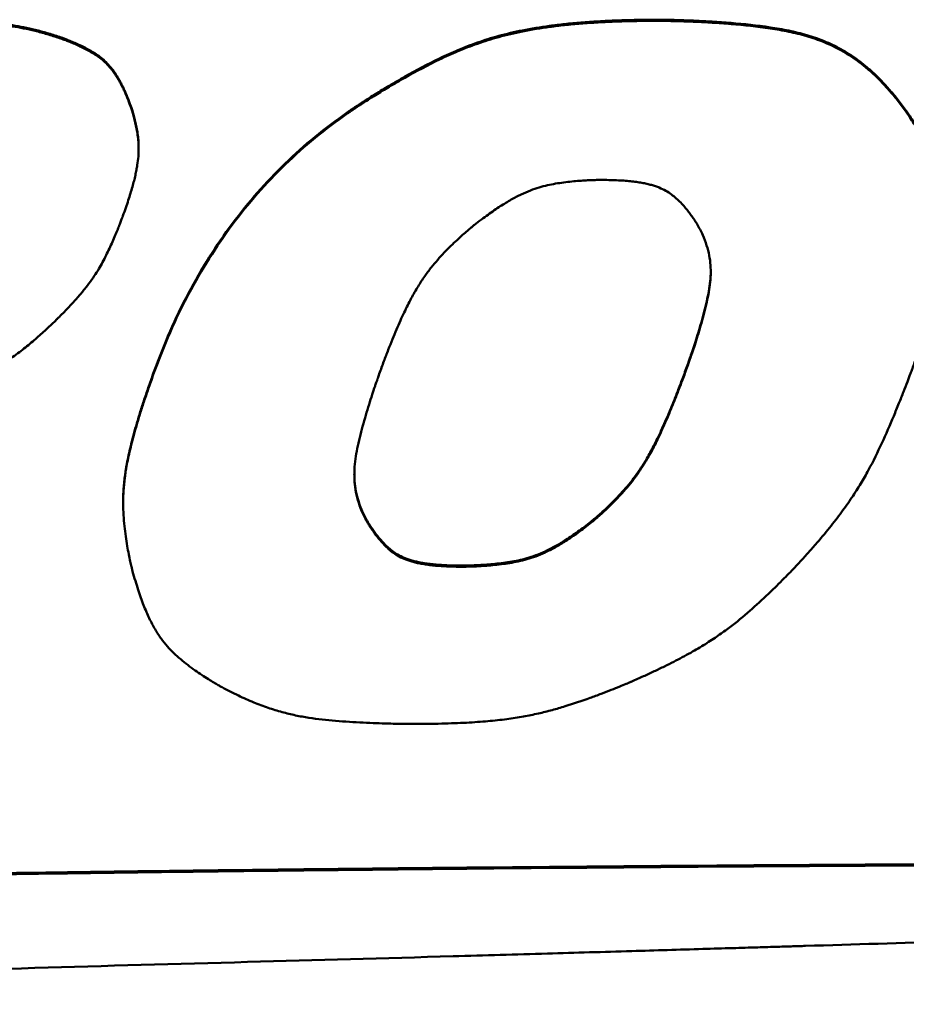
# Model space of a CAD drawing. Header units: inches. Extents: x 0.8 to 72.9, y -5.1 to 48.7.
# Tile 190 of 237: x 60.749 to 61.388, y 20.77 to 21.479. Entities that reach past the tile are written whole.
import ezdxf

# ---------------------------------------------------------------- set-up
doc = ezdxf.new("R2010")
doc.units = ezdxf.units.IN
doc.header["$MEASUREMENT"] = 0
doc.layers.add('Visible Edges(ROSSANSI)', color=7, linetype='Continuous', lineweight=50)
doc.layers.add('Visible Tangent Edges(ROSSANSI)', color=7, linetype='Continuous', lineweight=50)

msp = doc.modelspace()

# ---------------------------------------------------------------- linework, layer by layer
at = {"layer": 'Visible Edges(ROSSANSI)'}
for p, q in [((60.98473, 21.41231), (60.98473, 21.41153)), ((60.83452, 21.387), (60.83452, 21.38622)), ((60.84553, 21.22546), (60.84553, 21.22468)), ((60.82334, 21.13189), (60.82334, 21.13111)), ((60.99903, 21.11817), (60.99903, 21.11739))]:
    msp.add_line(p, q, dxfattribs=at)
for points, knots in [([(60.66232, 21.47921), (60.66242, 21.47921), (60.66281, 21.47921), (60.66366, 21.47921), (60.66504, 21.4792), (60.6669, 21.47919), (60.6692, 21.47918), (60.67302, 21.47914), (60.67856, 21.47908), (60.68594, 21.47896), (60.6969, 21.47871), (60.71086, 21.47825), (60.72746, 21.47729), (60.741, 21.47571), (60.75178, 21.47379), (60.76011, 21.47193), (60.76875, 21.46962), (60.77454, 21.46774), (60.77753, 21.46677)], [0, 0, 0, 0, 0.0007588, 0.0029618, 0.0064991, 0.0112607, 0.0171367, 0.0240171, 0.0403516, 0.0593852, 0.0802394, 0.1238996, 0.1658645, 0.2068912, 0.2278278, 0.249482, 0.2721956, 0.2963167, 0.2963167, 0.2963167, 0.2963167]), ([(60.77753, 21.46599), (60.77454, 21.46696), (60.76875, 21.46884), (60.76011, 21.47115), (60.75178, 21.47301), (60.741, 21.47493), (60.72746, 21.47651), (60.71086, 21.47747), (60.6969, 21.47793), (60.68594, 21.47818), (60.67856, 21.4783), (60.67302, 21.47836), (60.6692, 21.4784), (60.6669, 21.47841), (60.66504, 21.47842), (60.66366, 21.47843), (60.66281, 21.47843), (60.66242, 21.47843), (60.66232, 21.47843)], [-0.2963167, -0.2963167, -0.2963167, -0.2963167, -0.2721956, -0.249482, -0.2278278, -0.2068912, -0.1658645, -0.1238996, -0.0802394, -0.0593852, -0.0403516, -0.0240171, -0.0171367, -0.0112607, -0.0064991, -0.0029618, -0.0007588, 0, 0, 0, 0]), ([(60.98473, 21.41231), (60.98486, 21.4124), (60.98534, 21.41273), (60.98639, 21.41345), (60.98812, 21.41462), (60.9916, 21.41695), (60.99729, 21.42067), (61.00553, 21.42588), (61.0154, 21.43188), (61.03066, 21.44074), (61.0471, 21.44947), (61.06464, 21.45749), (61.0788, 21.46298), (61.09431, 21.46779), (61.11168, 21.47185), (61.12761, 21.47446), (61.14164, 21.47615), (61.15329, 21.47723), (61.1658, 21.47809), (61.17924, 21.47871), (61.19367, 21.4791), (61.20363, 21.47914), (61.20878, 21.47916)], [0, 0, 0, 0, 0.0011676, 0.0045673, 0.0100445, 0.0174452, 0.0374009, 0.0632068, 0.0936422, 0.1274962, 0.2006828, 0.238091, 0.2766398, 0.3176805, 0.3626626, 0.4130946, 0.4408345, 0.4705084, 0.5023052, 0.5364121, 0.573015, 0.6122979, 0.6122979, 0.6122979, 0.6122979]), ([(61.20878, 21.47838), (61.20363, 21.47836), (61.19367, 21.47832), (61.17924, 21.47793), (61.1658, 21.47731), (61.15329, 21.47645), (61.14164, 21.47537), (61.12761, 21.47368), (61.11168, 21.47107), (61.09431, 21.46701), (61.0788, 21.4622), (61.06464, 21.45671), (61.0471, 21.44869), (61.03066, 21.43996), (61.0154, 21.43111), (61.00553, 21.4251), (60.99729, 21.41989), (60.9916, 21.41617), (60.98812, 21.41384), (60.98639, 21.41267), (60.98534, 21.41195), (60.98486, 21.41162), (60.98473, 21.41153)], [-0.6122979, -0.6122979, -0.6122979, -0.6122979, -0.573015, -0.5364121, -0.5023052, -0.4705084, -0.4408345, -0.4130946, -0.3626626, -0.3176805, -0.2766398, -0.238091, -0.2006828, -0.1274962, -0.0936422, -0.0632068, -0.0374009, -0.0174452, -0.0100445, -0.0045673, -0.0011676, 0, 0, 0, 0]), ([(61.20878, 21.47916), (61.20895, 21.47916), (61.2096, 21.47916), (61.21103, 21.47915), (61.21333, 21.47913), (61.21644, 21.47908), (61.22028, 21.479), (61.22664, 21.47882), (61.23586, 21.47848), (61.24808, 21.47785), (61.26615, 21.47656), (61.28459, 21.4746), (61.30277, 21.4715), (61.31583, 21.46833), (61.32848, 21.46397), (61.34079, 21.45807), (61.35062, 21.45174), (61.35833, 21.44572), (61.36421, 21.44054), (61.37007, 21.43476), (61.37593, 21.42832), (61.38183, 21.4212), (61.38559, 21.41611), (61.38753, 21.41348)], [0, 0, 0, 0, 0.001272, 0.004962, 0.0108814, 0.0188415, 0.028654, 0.0401309, 0.067327, 0.0989329, 0.1334605, 0.2053967, 0.2402645, 0.2742755, 0.3081759, 0.3429371, 0.3797375, 0.3993196, 0.4199094, 0.4416771, 0.4647908, 0.4894154, 0.5157114, 0.5157114, 0.5157114, 0.5157114]), ([(61.38753, 21.4127), (61.38559, 21.41533), (61.38183, 21.42042), (61.37593, 21.42754), (61.37007, 21.43398), (61.36421, 21.43976), (61.35833, 21.44494), (61.35062, 21.45096), (61.34079, 21.45729), (61.32848, 21.46319), (61.31583, 21.46755), (61.30277, 21.47072), (61.28459, 21.47382), (61.26615, 21.47578), (61.24808, 21.47707), (61.23586, 21.4777), (61.22664, 21.47804), (61.22028, 21.47822), (61.21644, 21.4783), (61.21333, 21.47835), (61.21103, 21.47837), (61.2096, 21.47838), (61.20895, 21.47838), (61.20878, 21.47838)], [-0.5157114, -0.5157114, -0.5157114, -0.5157114, -0.4894154, -0.4647908, -0.4416771, -0.4199094, -0.3993196, -0.3797375, -0.3429371, -0.3081759, -0.2742755, -0.2402645, -0.2053967, -0.1334605, -0.0989329, -0.067327, -0.0401309, -0.028654, -0.0188415, -0.0108814, -0.004962, -0.001272, 0, 0, 0, 0]), ([(60.77753, 21.46677), (60.77758, 21.46675), (60.77776, 21.46669), (60.77816, 21.46655), (60.77881, 21.46632), (60.78011, 21.46585), (60.78219, 21.46506), (60.78514, 21.46389), (60.78858, 21.46245), (60.7937, 21.46014), (60.79891, 21.45749), (60.80398, 21.45441), (60.80766, 21.45173), (60.8112, 21.44857), (60.81398, 21.44549), (60.81615, 21.44268), (60.81781, 21.44031), (60.81945, 21.4377), (60.82109, 21.43485), (60.82272, 21.43172), (60.82435, 21.4283), (60.82598, 21.42458), (60.82702, 21.42198), (60.82756, 21.42063)], [0, 0, 0, 0, 0.0003809, 0.0014883, 0.0032691, 0.0056703, 0.0121231, 0.0204262, 0.0301625, 0.0409196, 0.0638803, 0.0754322, 0.0871785, 0.0995352, 0.1129781, 0.1202687, 0.1280247, 0.1363117, 0.1451947, 0.1547383, 0.1650056, 0.176059, 0.1879596, 0.1879596, 0.1879596, 0.1879596]), ([(60.82756, 21.41985), (60.82702, 21.4212), (60.82598, 21.4238), (60.82435, 21.42752), (60.82272, 21.43094), (60.82109, 21.43407), (60.81945, 21.43692), (60.81781, 21.43953), (60.81615, 21.4419), (60.81398, 21.44471), (60.8112, 21.44779), (60.80766, 21.45095), (60.80398, 21.45363), (60.79891, 21.45671), (60.7937, 21.45936), (60.78858, 21.46167), (60.78514, 21.46311), (60.78219, 21.46428), (60.78011, 21.46507), (60.77881, 21.46554), (60.77816, 21.46577), (60.77776, 21.46591), (60.77758, 21.46597), (60.77753, 21.46599)], [-0.1879596, -0.1879596, -0.1879596, -0.1879596, -0.176059, -0.1650056, -0.1547383, -0.1451947, -0.1363117, -0.1280247, -0.1202687, -0.1129781, -0.0995352, -0.0871785, -0.0754322, -0.0638803, -0.0409196, -0.0301625, -0.0204262, -0.0121231, -0.0056703, -0.0032691, -0.0014883, -0.0003809, 0, 0, 0, 0]), ([(60.82316, 21.33777), (60.82386, 21.33971), (60.8252, 21.34345), (60.82702, 21.34889), (60.82862, 21.35393), (60.82999, 21.35862), (60.83116, 21.36298), (60.83213, 21.36703), (60.83292, 21.37079), (60.83372, 21.37531), (60.83435, 21.38046), (60.8346, 21.38614), (60.83438, 21.3913), (60.83381, 21.39612), (60.83302, 21.40069), (60.83207, 21.40501), (60.83106, 21.40899), (60.83005, 21.41249), (60.82913, 21.41541), (60.82837, 21.41763), (60.82788, 21.41899), (60.82764, 21.41964), (60.82757, 21.41981), (60.82756, 21.41985)], [-0.2320839, -0.2320839, -0.2320839, -0.2320839, -0.215157, -0.1994959, -0.1850202, -0.1716488, -0.1593004, -0.1478928, -0.1373431, -0.1275682, -0.1100103, -0.0945477, -0.0805238, -0.067314, -0.0544835, -0.0422122, -0.0308408, -0.0207208, -0.0122107, -0.0056747, -0.0014808, -0.000378, 0, 0, 0, 0]), ([(60.82756, 21.42063), (60.82757, 21.42059), (60.82764, 21.42042), (60.82788, 21.41977), (60.82837, 21.41841), (60.82913, 21.41619), (60.83005, 21.41327), (60.83106, 21.40977), (60.83207, 21.40579), (60.83302, 21.40147), (60.83381, 21.3969), (60.83438, 21.39208), (60.83452, 21.38876), (60.83452, 21.38703), (60.83452, 21.387)], [0, 0, 0, 0, 0.00037799, 0.00148082, 0.00567471, 0.0122107, 0.02072075, 0.03084082, 0.04221217, 0.05448349, 0.06731396, 0.08052383, 0.09454768, 0.09481482, 0.09481482, 0.09481482, 0.09481482]), ([(60.84553, 21.22546), (60.84927, 21.23524), (60.85662, 21.25448), (60.87002, 21.28204), (60.88494, 21.30797), (60.90155, 21.33224), (60.9198, 21.35485), (60.93975, 21.37576), (60.96125, 21.39513), (60.9769, 21.40658), (60.98473, 21.41231)], [0, 0, 0, 0, 0.085721, 0.1687658, 0.2495227, 0.3284138, 0.4058918, 0.4824342, 0.5585365, 0.6347024, 0.6347024, 0.6347024, 0.6347024]), ([(60.98473, 21.41153), (60.9769, 21.4058), (60.96125, 21.39435), (60.93975, 21.37498), (60.9198, 21.35407), (60.90155, 21.33146), (60.88494, 21.30719), (60.87002, 21.28126), (60.85662, 21.2537), (60.84927, 21.23446), (60.84553, 21.22468)], [-0.6347024, -0.6347024, -0.6347024, -0.6347024, -0.5585365, -0.4824342, -0.4058918, -0.3284138, -0.2495227, -0.1687658, -0.085721, 0, 0, 0, 0]), ([(61.38753, 21.41348), (61.38759, 21.4134), (61.38782, 21.41307), (61.38871, 21.4118), (61.39049, 21.40913), (61.39327, 21.40473), (61.39671, 21.3989), (61.40055, 21.39183), (61.40452, 21.38374), (61.40835, 21.37482), (61.41177, 21.36524), (61.41456, 21.35495), (61.41628, 21.34411), (61.41662, 21.33666), (61.41662, 21.33294)], [0, 0, 0, 0, 0.0008318, 0.0032563, 0.0124593, 0.0267685, 0.0453564, 0.0674138, 0.0921555, 0.1188304, 0.1467354, 0.1755597, 0.2064227, 0.2372024, 0.2372024, 0.2372024, 0.2372024]), ([(61.39221, 21.22869), (61.3939, 21.23343), (61.39713, 21.24253), (61.40149, 21.25573), (61.40523, 21.26792), (61.40838, 21.27917), (61.41098, 21.28956), (61.41304, 21.29913), (61.41462, 21.30796), (61.41572, 21.31611), (61.4164, 21.32365), (61.41675, 21.33265), (61.41635, 21.34289), (61.41456, 21.35417), (61.41177, 21.36446), (61.40835, 21.37404), (61.40452, 21.38296), (61.40055, 21.39105), (61.39671, 21.39812), (61.39327, 21.40395), (61.39049, 21.40835), (61.38871, 21.41102), (61.38782, 21.41229), (61.38759, 21.41262), (61.38753, 21.4127)], [-0.5303679, -0.5303679, -0.5303679, -0.5303679, -0.4890982, -0.4511304, -0.4162579, -0.384272, -0.3549613, -0.3281122, -0.3035079, -0.2809288, -0.2601532, -0.2409573, -0.2064227, -0.1755597, -0.1467354, -0.1188304, -0.0921555, -0.0674138, -0.0453564, -0.0267685, -0.0124593, -0.0032563, -0.0008318, 0, 0, 0, 0]), ([(61.0764, 21.33131), (61.07807, 21.33261), (61.0813, 21.33511), (61.08608, 21.33862), (61.09059, 21.34179), (61.09488, 21.34465), (61.09894, 21.3472), (61.10281, 21.34947), (61.1065, 21.35148), (61.11108, 21.35377), (61.11652, 21.35614), (61.12285, 21.35832), (61.12893, 21.35991), (61.13678, 21.36144), (61.14448, 21.36243), (61.15182, 21.36308), (61.15664, 21.3634), (61.16073, 21.36359), (61.16358, 21.36368), (61.16534, 21.36372), (61.16621, 21.36373), (61.16675, 21.36373), (61.167, 21.36373), (61.16706, 21.36373)], [-0.2539576, -0.2539576, -0.2539576, -0.2539576, -0.2372941, -0.2217989, -0.2073925, -0.1939944, -0.1815235, -0.1698976, -0.1590339, -0.1488494, -0.1301885, -0.1132524, -0.0974091, -0.0820743, -0.0521253, -0.038282, -0.0258391, -0.0152897, -0.0071319, -0.0041065, -0.0018673, -0.0004774, 0, 0, 0, 0]), ([(61.16706, 21.36373), (61.16911, 21.36372), (61.17305, 21.3637), (61.17872, 21.36352), (61.18391, 21.36323), (61.18867, 21.36282), (61.19301, 21.3623), (61.19697, 21.36168), (61.20057, 21.36095), (61.20385, 21.36013), (61.20684, 21.35921), (61.21035, 21.3579), (61.21424, 21.35604), (61.2183, 21.3534), (61.22183, 21.35048), (61.22501, 21.3474), (61.22787, 21.34424), (61.23041, 21.34115), (61.23257, 21.33828), (61.23431, 21.33579), (61.2356, 21.33384), (61.23637, 21.33261), (61.23673, 21.33201), (61.23682, 21.33185), (61.23684, 21.33181)], [-0.2118674, -0.2118674, -0.2118674, -0.2118674, -0.1962297, -0.1818551, -0.1686605, -0.1565614, -0.1454715, -0.1353027, -0.125965, -0.1173666, -0.1094142, -0.1020137, -0.0885037, -0.0761145, -0.0642207, -0.0524415, -0.040973, -0.0301724, -0.0204213, -0.0121167, -0.0056668, -0.0014875, -0.0003807, 0, 0, 0, 0]), ([(60.77738, 21.26502), (60.77861, 21.26626), (60.78098, 21.26866), (60.78437, 21.27222), (60.7875, 21.2756), (60.79123, 21.27979), (60.79537, 21.28471), (60.7997, 21.29036), (60.80337, 21.29566), (60.80747, 21.3023), (60.81175, 21.3105), (60.81544, 21.31862), (60.81807, 21.32481), (60.81974, 21.32889), (60.82112, 21.33236), (60.82205, 21.33479), (60.82262, 21.3363), (60.8229, 21.33704), (60.82307, 21.3375), (60.82314, 21.33771), (60.82316, 21.33777)], [-0.2341578, -0.2341578, -0.2341578, -0.2341578, -0.2202834, -0.2072551, -0.1950136, -0.1834993, -0.1624142, -0.1435188, -0.1263335, -0.110384, -0.0803602, -0.0511284, -0.0375676, -0.0253642, -0.015011, -0.0070023, -0.0040318, -0.0018333, -0.0004687, 0, 0, 0, 0]), ([(61.23684, 21.33181), (61.23824, 21.32924), (61.24092, 21.32431), (61.2438, 21.31676), (61.24568, 21.30946), (61.24661, 21.30231), (61.24672, 21.29524), (61.24614, 21.28816), (61.24498, 21.28097), (61.24282, 21.27107), (61.24014, 21.26117), (61.23725, 21.25153), (61.23519, 21.24503), (61.23358, 21.24014), (61.23245, 21.23677), (61.23175, 21.23474), (61.23118, 21.2331), (61.23076, 21.23189), (61.23049, 21.23113), (61.23037, 21.23079), (61.23033, 21.2307)], [-0.2883248, -0.2883248, -0.2883248, -0.2883248, -0.2645567, -0.2427294, -0.2222688, -0.2026215, -0.1832842, -0.1638268, -0.1438998, -0.1232273, -0.0802343, -0.059517, -0.0405244, -0.0241649, -0.017257, -0.0113491, -0.0065553, -0.0029897, -0.0007665, 0, 0, 0, 0]), ([(61.00789, 21.22401), (61.00899, 21.22701), (61.01109, 21.23279), (61.01425, 21.24108), (61.01728, 21.24871), (61.02019, 21.25572), (61.02299, 21.26214), (61.02569, 21.26801), (61.02831, 21.27339), (61.03158, 21.27972), (61.03553, 21.28671), (61.04033, 21.29409), (61.04507, 21.30046), (61.04984, 21.30612), (61.05459, 21.31129), (61.05925, 21.31603), (61.06367, 21.32027), (61.06767, 21.32393), (61.07107, 21.32691), (61.07371, 21.32913), (61.0754, 21.33052), (61.07619, 21.33115), (61.0764, 21.33131)], [-0.3485524, -0.3485524, -0.3485524, -0.3485524, -0.3223743, -0.2981636, -0.2757983, -0.255156, -0.2361135, -0.2185475, -0.2023335, -0.1873471, -0.1605584, -0.1371774, -0.1162122, -0.0966991, -0.0779387, -0.0601498, -0.0437884, -0.0293222, -0.0172266, -0.0079831, -0.0020777, 0, 0, 0, 0]), ([(61.23033, 21.23148), (61.23037, 21.23157), (61.23049, 21.23191), (61.23076, 21.23266), (61.23118, 21.23388), (61.23175, 21.23552), (61.23245, 21.23755), (61.23358, 21.24092), (61.23519, 21.24581), (61.23725, 21.25231), (61.24014, 21.26195), (61.24282, 21.27185), (61.24498, 21.28175), (61.24614, 21.28894), (61.24658, 21.29432), (61.24664, 21.29731), (61.24664, 21.29795)], [0, 0, 0, 0, 0.0007665, 0.0029897, 0.0065553, 0.0113491, 0.017257, 0.0241649, 0.0405244, 0.059517, 0.0802343, 0.1232273, 0.1438998, 0.1638268, 0.1832842, 0.1885482, 0.1885482, 0.1885482, 0.1885482]), ([(60.70604, 21.21543), (60.70768, 21.2162), (60.71087, 21.21769), (60.71547, 21.21992), (60.71975, 21.22207), (60.72491, 21.22474), (60.73073, 21.22792), (60.73701, 21.23164), (60.74253, 21.2352), (60.74895, 21.23972), (60.75614, 21.24544), (60.76276, 21.25124), (60.76762, 21.25568), (60.77076, 21.25861), (60.77338, 21.26111), (60.77519, 21.26286), (60.7763, 21.26395), (60.77685, 21.26449), (60.77719, 21.26483), (60.77734, 21.26498), (60.77738, 21.26502)], [-0.2286325, -0.2286325, -0.2286325, -0.2286325, -0.2145664, -0.2013838, -0.1890247, -0.1774292, -0.1562892, -0.1374804, -0.12052, -0.1049281, -0.0759736, -0.0481422, -0.0353129, -0.0238051, -0.0140686, -0.0065543, -0.0037717, -0.001714, -0.0004379, 0, 0, 0, 0]), ([(60.82334, 21.13189), (60.82334, 21.13457), (60.82353, 21.14051), (60.82448, 21.15015), (60.82597, 21.15913), (60.82763, 21.16706), (60.82919, 21.17368), (60.83106, 21.18082), (60.83325, 21.18851), (60.83577, 21.1968), (60.83866, 21.20574), (60.84193, 21.21537), (60.8443, 21.22201), (60.84553, 21.22546)], [0.1378804, 0.1378804, 0.1378804, 0.1378804, 0.1600429, 0.1870578, 0.2179383, 0.2351904, 0.2538419, 0.2740364, 0.2959172, 0.3196265, 0.345306, 0.3730967, 0.4031387, 0.4031387, 0.4031387, 0.4031387]), ([(61.1605, 21.1175), (61.1607, 21.11766), (61.16147, 21.11828), (61.16311, 21.11964), (61.16567, 21.12185), (61.16899, 21.12483), (61.1729, 21.1285), (61.17724, 21.13278), (61.18182, 21.13761), (61.18652, 21.14293), (61.19127, 21.14881), (61.19604, 21.1555), (61.19995, 21.16178), (61.20317, 21.16746), (61.20574, 21.17229), (61.20839, 21.1776), (61.21114, 21.18342), (61.214, 21.1898), (61.21699, 21.19679), (61.22012, 21.20443), (61.22339, 21.21277), (61.22683, 21.22186), (61.22914, 21.22819), (61.23033, 21.23148)], [0, 0, 0, 0, 0.002025, 0.0077971, 0.0168646, 0.0287798, 0.0431005, 0.0593911, 0.0772252, 0.0961885, 0.1161164, 0.1378091, 0.1623414, 0.1760169, 0.1908153, 0.2068752, 0.2243344, 0.2433305, 0.2640004, 0.2864804, 0.3109064, 0.3374136, 0.366137, 0.366137, 0.366137, 0.366137]), ([(61.23033, 21.2307), (61.22914, 21.22741), (61.22683, 21.22108), (61.22339, 21.21199), (61.22012, 21.20365), (61.21699, 21.19601), (61.214, 21.18902), (61.21114, 21.18264), (61.20839, 21.17682), (61.20574, 21.17151), (61.20317, 21.16668), (61.19995, 21.161), (61.19604, 21.15472), (61.19127, 21.14803), (61.18652, 21.14215), (61.18182, 21.13683), (61.17724, 21.132), (61.1729, 21.12772), (61.16899, 21.12405), (61.16567, 21.12107), (61.16311, 21.11886), (61.16147, 21.1175), (61.1607, 21.11688), (61.1605, 21.11672)], [-0.366137, -0.366137, -0.366137, -0.366137, -0.3374136, -0.3109064, -0.2864804, -0.2640004, -0.2433305, -0.2243344, -0.2068752, -0.1908153, -0.1760169, -0.1623414, -0.1378091, -0.1161164, -0.0961885, -0.0772252, -0.0593911, -0.0431005, -0.0287798, -0.0168646, -0.0077971, -0.002025, 0, 0, 0, 0]), ([(61.31033, 21.0878), (61.31238, 21.09004), (61.31637, 21.09438), (61.32375, 21.10275), (61.33203, 21.11261), (61.34076, 21.12392), (61.34825, 21.13456), (61.35469, 21.14471), (61.3621, 21.15767), (61.37002, 21.17389), (61.37702, 21.19004), (61.38212, 21.20245), (61.3854, 21.2107), (61.38812, 21.21772), (61.38998, 21.22265), (61.39111, 21.2257), (61.39167, 21.22722), (61.39202, 21.22816), (61.39217, 21.22858), (61.39221, 21.22869)], [-0.4442675, -0.4442675, -0.4442675, -0.4442675, -0.4200597, -0.3971838, -0.355032, -0.3170122, -0.2823239, -0.250171, -0.2197694, -0.1612022, -0.1030975, -0.075914, -0.0513506, -0.0304412, -0.0142215, -0.0081943, -0.0037284, -0.0009537, 0, 0, 0, 0]), ([(60.84553, 21.22468), (60.8443, 21.22123), (60.84193, 21.21459), (60.83866, 21.20496), (60.83577, 21.19602), (60.83325, 21.18773), (60.83106, 21.18004), (60.82919, 21.1729), (60.82763, 21.16628), (60.82597, 21.15835), (60.82448, 21.14937), (60.8235, 21.13947), (60.82325, 21.13053), (60.82356, 21.12222), (60.82423, 21.11435), (60.82515, 21.10693), (60.82621, 21.10014), (60.82731, 21.09415), (60.82835, 21.08917), (60.82922, 21.08539), (60.8298, 21.08301), (60.8301, 21.0819), (60.83017, 21.08162)], [-0.4031387, -0.4031387, -0.4031387, -0.4031387, -0.3730967, -0.345306, -0.3196265, -0.2959172, -0.2740364, -0.2538419, -0.2351904, -0.2179383, -0.1870578, -0.1600429, -0.1357517, -0.1130789, -0.0912288, -0.0704691, -0.0513428, -0.0344067, -0.0202277, -0.0093798, -0.0024427, 0, 0, 0, 0]), ([(60.99903, 21.11739), (60.99768, 21.12001), (60.99507, 21.12506), (60.99233, 21.13282), (60.99061, 21.14037), (60.98984, 21.14782), (60.98989, 21.15523), (60.99064, 21.16271), (60.99197, 21.17032), (60.99438, 21.18086), (60.99731, 21.19142), (61.00044, 21.20171), (61.00266, 21.20867), (61.0044, 21.2139), (61.00562, 21.2175), (61.00637, 21.21968), (61.00698, 21.22144), (61.00744, 21.22274), (61.00773, 21.22355), (61.00786, 21.22392), (61.00789, 21.22401)], [-0.3036654, -0.3036654, -0.3036654, -0.3036654, -0.2796646, -0.2574201, -0.2363547, -0.2159206, -0.1956279, -0.175064, -0.1538973, -0.1318672, -0.0859334, -0.0637656, -0.0434294, -0.0259034, -0.0185006, -0.0121682, -0.0070291, -0.003206, -0.000822, 0, 0, 0, 0]), ([(60.98989, 21.15158), (60.9899, 21.1506), (60.98999, 21.14714), (60.99061, 21.14115), (60.99233, 21.1336), (60.99507, 21.12584), (60.99768, 21.12079), (60.99903, 21.11817)], [0.20774057, 0.20774057, 0.20774057, 0.20774057, 0.2159206, 0.23635472, 0.25742009, 0.27966465, 0.30366537, 0.30366537, 0.30366537, 0.30366537]), ([(60.99903, 21.11817), (60.99906, 21.11813), (60.99915, 21.11796), (60.9995, 21.11736), (61.00024, 21.11611), (61.0015, 21.11412), (61.00319, 21.11159), (61.0053, 21.10868), (61.00778, 21.10554), (61.01058, 21.10234), (61.01369, 21.0992), (61.01716, 21.09624), (61.02116, 21.09356), (61.025, 21.09167), (61.02848, 21.09034), (61.03143, 21.0894), (61.03467, 21.08857), (61.03824, 21.08783), (61.04217, 21.0872), (61.04647, 21.08667), (61.05119, 21.08626), (61.05635, 21.08596), (61.06197, 21.08577), (61.06588, 21.08575), (61.06792, 21.08574)], [0, 0, 0, 0, 0.000383, 0.0014961, 0.0056975, 0.0121775, 0.0205146, 0.0302954, 0.0411173, 0.0525939, 0.0643634, 0.0762248, 0.0885529, 0.10197, 0.1093126, 0.1171999, 0.1257265, 0.1349859, 0.1450706, 0.1560707, 0.1680745, 0.1811685, 0.1954371, 0.2109634, 0.2109634, 0.2109634, 0.2109634]), ([(61.06792, 21.08496), (61.06588, 21.08497), (61.06197, 21.08499), (61.05635, 21.08518), (61.05119, 21.08548), (61.04647, 21.08589), (61.04217, 21.08642), (61.03824, 21.08705), (61.03467, 21.08779), (61.03143, 21.08862), (61.02848, 21.08956), (61.025, 21.09089), (61.02116, 21.09278), (61.01716, 21.09546), (61.01369, 21.09842), (61.01058, 21.10156), (61.00778, 21.10476), (61.0053, 21.1079), (61.00319, 21.11081), (61.0015, 21.11334), (61.00024, 21.11533), (60.9995, 21.11658), (60.99915, 21.11718), (60.99906, 21.11735), (60.99903, 21.11739)], [-0.2109634, -0.2109634, -0.2109634, -0.2109634, -0.1954371, -0.1811685, -0.1680745, -0.1560707, -0.1450706, -0.1349859, -0.1257265, -0.1171999, -0.1093126, -0.10197, -0.0885529, -0.0762248, -0.0643634, -0.0525939, -0.0411173, -0.0302954, -0.0205146, -0.0121775, -0.0056975, -0.0014961, -0.000383, 0, 0, 0, 0]), ([(61.06792, 21.08574), (61.06799, 21.08574), (61.06825, 21.08574), (61.06882, 21.08575), (61.06975, 21.08576), (61.07162, 21.08579), (61.07464, 21.08588), (61.07897, 21.08607), (61.08407, 21.08638), (61.09179, 21.08701), (61.09985, 21.08798), (61.10804, 21.08948), (61.11432, 21.09103), (61.12079, 21.09316), (61.12759, 21.09603), (61.13347, 21.09905), (61.13844, 21.10193), (61.14245, 21.10443), (61.14666, 21.10722), (61.15108, 21.11034), (61.15574, 21.11377), (61.15887, 21.11623), (61.1605, 21.1175)], [0, 0, 0, 0, 0.0005085, 0.0019882, 0.0043705, 0.0075867, 0.0162476, 0.0274254, 0.0405778, 0.0551673, 0.0865383, 0.1024599, 0.1187593, 0.1359917, 0.1547637, 0.1757143, 0.1872114, 0.1994965, 0.2126501, 0.2267517, 0.24188, 0.2581129, 0.2581129, 0.2581129, 0.2581129]), ([(61.1605, 21.11672), (61.15887, 21.11545), (61.15574, 21.11299), (61.15108, 21.10956), (61.14666, 21.10645), (61.14245, 21.10365), (61.13844, 21.10115), (61.13347, 21.09827), (61.12759, 21.09525), (61.12079, 21.09238), (61.11432, 21.09025), (61.10804, 21.0887), (61.09985, 21.0872), (61.09179, 21.08623), (61.08407, 21.0856), (61.07897, 21.08529), (61.07464, 21.0851), (61.07162, 21.08501), (61.06975, 21.08498), (61.06882, 21.08497), (61.06825, 21.08496), (61.06799, 21.08496), (61.06792, 21.08496)], [-0.2581129, -0.2581129, -0.2581129, -0.2581129, -0.24188, -0.2267517, -0.2126501, -0.1994965, -0.1872114, -0.1757143, -0.1547637, -0.1359917, -0.1187593, -0.1024599, -0.0865383, -0.0551673, -0.0405778, -0.0274254, -0.0162476, -0.0075867, -0.0043705, -0.0019882, -0.0005085, 0, 0, 0, 0]), ([(61.18972, 21.00223), (61.19253, 21.00347), (61.19797, 21.00588), (61.20581, 21.00951), (61.21311, 21.01302), (61.2219, 21.01741), (61.23181, 21.02269), (61.24248, 21.02896), (61.25184, 21.03504), (61.2627, 21.04286), (61.2748, 21.05292), (61.28589, 21.06319), (61.29403, 21.07108), (61.29928, 21.07632), (61.30366, 21.08079), (61.30669, 21.08393), (61.30854, 21.08589), (61.30945, 21.08686), (61.31001, 21.08746), (61.31027, 21.08773), (61.31033, 21.0878)], [-0.3904474, -0.3904474, -0.3904474, -0.3904474, -0.3667047, -0.3444483, -0.3235759, -0.3039848, -0.2682358, -0.2363719, -0.2075649, -0.1809939, -0.1313816, -0.083418, -0.0612407, -0.0413159, -0.0244349, -0.0113913, -0.0065571, -0.0029808, -0.0007618, 0, 0, 0, 0]), ([(60.83017, 21.08162), (60.83081, 21.07933), (60.83205, 21.07491), (60.83402, 21.06856), (60.836, 21.06272), (60.83801, 21.05735), (60.84003, 21.05242), (60.84208, 21.0479), (60.84416, 21.04375), (60.84689, 21.03883), (60.85042, 21.03337), (60.85499, 21.02762), (60.85977, 21.02264), (60.86637, 21.01677), (60.87322, 21.01158), (60.88, 21.00694), (60.88454, 21.00401), (60.88843, 21.00161), (60.89119, 20.99998), (60.89291, 20.999), (60.89377, 20.99852), (60.8943, 20.99822), (60.89454, 20.99809), (60.8946, 20.99806)], [-0.292883, -0.292883, -0.292883, -0.292883, -0.2732999, -0.2551326, -0.2382847, -0.2226585, -0.2081552, -0.1946746, -0.1821153, -0.1703754, -0.1489494, -0.1295814, -0.1114987, -0.0939987, -0.0597775, -0.0439312, -0.0296715, -0.0175685, -0.0081998, -0.0047227, -0.0021481, -0.0005493, 0, 0, 0, 0]), ([(60.8946, 20.99806), (60.8985, 20.99601), (60.90595, 20.9921), (60.91707, 20.98718), (60.92758, 20.98321), (60.93765, 20.98012), (60.94743, 20.97776), (60.96028, 20.97543), (60.97656, 20.97369), (60.99279, 20.9727), (61.00543, 20.97218), (61.01388, 20.97192), (61.02022, 20.97178), (61.02458, 20.97171), (61.02721, 20.97168), (61.02933, 20.97166), (61.0309, 20.97165), (61.03187, 20.97165), (61.03231, 20.97165), (61.03242, 20.97165)], [-0.3627717, -0.3627717, -0.3627717, -0.3627717, -0.3285777, -0.2974724, -0.2688447, -0.2420867, -0.216606, -0.1918388, -0.142395, -0.0918447, -0.0678662, -0.0460509, -0.0273763, -0.0195229, -0.0128221, -0.0073966, -0.0033693, -0.0008628, 0, 0, 0, 0]), ([(61.03242, 20.97165), (61.03595, 20.97166), (61.04276, 20.97168), (61.05265, 20.97186), (61.06187, 20.97214), (61.07047, 20.97253), (61.0785, 20.97303), (61.08819, 20.9738), (61.09923, 20.97499), (61.11134, 20.97684), (61.12223, 20.97904), (61.13225, 20.98155), (61.1447, 20.98521), (61.15649, 20.9892), (61.16752, 20.99327), (61.17465, 20.99602), (61.18061, 20.99841), (61.18474, 21.00011), (61.18727, 21.00118), (61.18852, 21.00171), (61.18929, 21.00204), (61.18964, 21.00219), (61.18972, 21.00223)], [-0.4127315, -0.4127315, -0.4127315, -0.4127315, -0.3858636, -0.3607923, -0.3373988, -0.3155638, -0.2951677, -0.2760904, -0.2414118, -0.2105607, -0.1825762, -0.1565144, -0.1314603, -0.0829972, -0.0607899, -0.0409268, -0.0241599, -0.0112444, -0.0064675, -0.0029379, -0.0007503, 0, 0, 0, 0]), ([(60.18765, 20.84862), (60.18921, 20.84875), (60.19607, 20.8493), (60.21299, 20.85032), (60.24411, 20.85192), (60.29236, 20.8539), (60.36067, 20.85622), (60.43145, 20.85815), (60.50029, 20.85978), (60.56194, 20.86108), (60.6308, 20.86237), (60.70715, 20.86365), (60.79086, 20.86487), (60.91501, 20.86649), (61.15383, 20.86903), (61.43323, 20.87089), (61.71328, 20.87139), (61.88137, 20.87098), (62.00716, 20.8701), (62.09239, 20.86917), (62.16992, 20.86801), (62.21891, 20.86683), (62.24194, 20.86628)], [0, 0, 0, 0, 0.011891, 0.052486, 0.129183, 0.249392, 0.42053, 0.650022, 0.78897, 0.945292, 1.119916, 1.31377, 1.527156, 1.757865, 2.259911, 3.34711, 3.886894, 4.393892, 4.628011, 4.845435, 5.043331, 5.218874, 5.218874, 5.218874, 5.218874]), ([(62.24194, 20.8655), (62.21891, 20.86605), (62.16992, 20.86723), (62.09239, 20.86839), (62.00716, 20.86932), (61.88137, 20.8702), (61.71328, 20.87061), (61.43323, 20.87011), (61.15383, 20.86825), (60.91501, 20.86571), (60.79086, 20.86409), (60.70715, 20.86287), (60.6308, 20.86159), (60.56194, 20.8603), (60.50029, 20.859), (60.43145, 20.85737), (60.36067, 20.85544), (60.29236, 20.85312), (60.24411, 20.85114), (60.21299, 20.84954), (60.19607, 20.84852), (60.18921, 20.84797), (60.18765, 20.84784)], [-5.218874, -5.218874, -5.218874, -5.218874, -5.043331, -4.845435, -4.628011, -4.393892, -3.886894, -3.34711, -2.259911, -1.757865, -1.527156, -1.31377, -1.119916, -0.945292, -0.78897, -0.650022, -0.42053, -0.249392, -0.129183, -0.052486, -0.011891, 0, 0, 0, 0]), ([(61.31489, 20.81167), (61.34975, 20.81274), (61.41725, 20.8148), (61.51525, 20.81781), (61.60686, 20.82063), (61.69229, 20.82327), (61.77177, 20.82573), (61.84552, 20.82802), (61.91378, 20.83015), (61.97677, 20.83212), (62.03472, 20.83394), (62.08785, 20.83562), (62.13639, 20.83716), (62.18057, 20.83857), (62.22061, 20.83985), (62.26639, 20.84132), (62.31495, 20.84289), (62.3638, 20.84449), (62.40124, 20.84572), (62.42881, 20.84665), (62.44805, 20.84731), (62.46047, 20.84775), (62.4678, 20.84801), (62.47116, 20.84815), (62.47231, 20.8482)], [-2.941572, -2.941572, -2.941572, -2.941572, -2.675837, -2.42695, -2.194335, -1.977416, -1.775617, -1.588362, -1.415074, -1.255179, -1.108099, -0.973259, -0.850082, -0.737993, -0.636416, -0.544775, -0.388995, -0.266167, -0.172293, -0.103497, -0.055901, -0.02563, -0.008807, 0, 0, 0, 0]), ([(60.2833, 20.76958), (60.33806, 20.77405), (60.44559, 20.78284), (60.65557, 20.79321), (60.86012, 20.7986), (61.03435, 20.80344), (61.12657, 20.80609), (61.18656, 20.80784), (61.23103, 20.80915), (61.2613, 20.81006), (61.27933, 20.8106), (61.29384, 20.81103), (61.30454, 20.81136), (61.31113, 20.81156), (61.31413, 20.81165), (61.31489, 20.81167)], [-2.623286, -2.623286, -2.623286, -2.623286, -2.204394, -1.800771, -1.021184, -0.645095, -0.472524, -0.318122, -0.187778, -0.133469, -0.087384, -0.050258, -0.022828, -0.00583, 0, 0, 0, 0])]:
    msp.add_open_spline(points, degree=3, knots=knots, dxfattribs=at)
at = {"layer": 'Visible Tangent Edges(ROSSANSI)'}
for p, q in [((61.20878, 21.47916), (61.20878, 21.47838)), ((60.77753, 21.46677), (60.77753, 21.46599)), ((60.82756, 21.42063), (60.82756, 21.41985)), ((61.38753, 21.41348), (61.38753, 21.4127)), ((61.23033, 21.23148), (61.23033, 21.2307)), ((61.1605, 21.1175), (61.1605, 21.11672)), ((61.06792, 21.08574), (61.06792, 21.08496))]:
    msp.add_line(p, q, dxfattribs=at)

doc.saveas('drawing.dxf')
